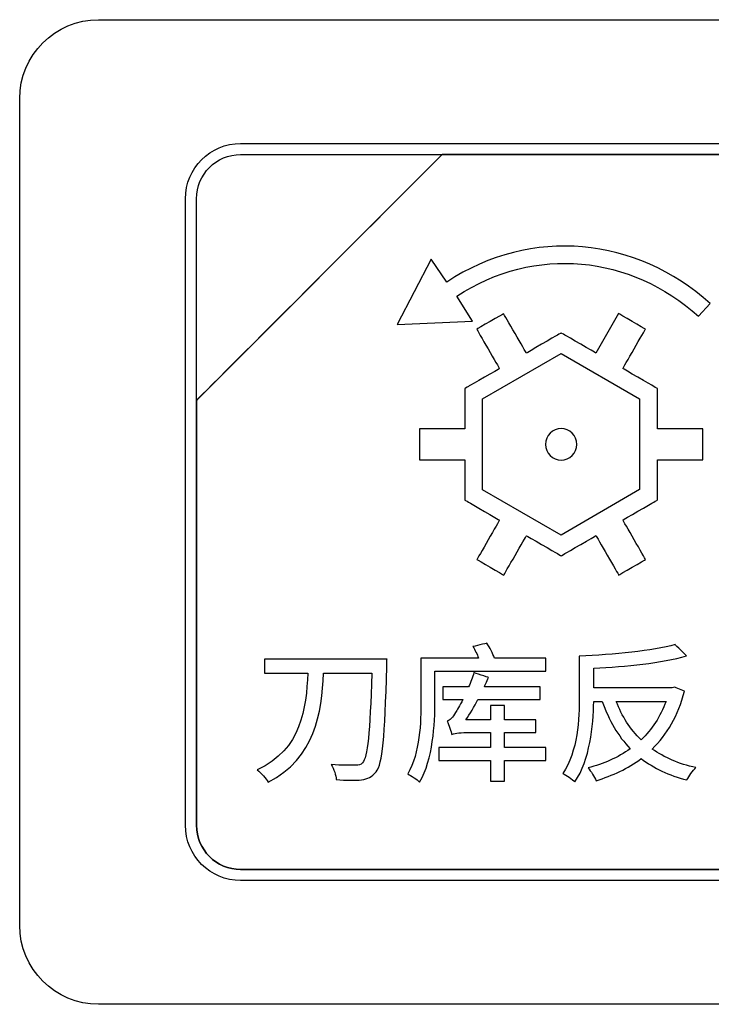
# Model space of a CAD drawing. Header units: millimetres. Extents: x 7205 to 9529, y -660 to 140.
# Tile 65 of 193: x 7617 to 7631, y -453 to -434. Entities that reach past the tile are written whole.
import ezdxf

# ---------------------------------------------------------------- set-up
doc = ezdxf.new("R2010")
doc.units = ezdxf.units.MM
doc.header["$LTSCALE"] = 3

msp = doc.modelspace()

# ---------------------------------------------------------------- linework, layer by layer
at = {"linetype": 'Continuous', "lineweight": 30}
for points, knots in [([(7617.471, -451.007), (7617.471, -451.007), (7617.471, -451.007), (7617.471, -435.307), (7617.471, -435.307), (7617.471, -435.307), (7617.471, -434.482), (7618.146, -433.807), (7618.971, -433.807)], [0.6666667, 0.6666667, 0.6666667, 0.6666667, 0.6666667, 0.7777778, 0.7777778, 0.7777778, 0.7777778, 1, 1, 1, 1]), ([(7617.471, -451.007), (7617.471, -451.007), (7617.471, -451.007), (7617.471, -435.307), (7617.471, -435.307), (7617.471, -435.307), (7617.471, -434.482), (7618.146, -433.807), (7618.971, -433.807)], [0.6666667, 0.6666667, 0.6666667, 0.6666667, 0.6666667, 0.7777778, 0.7777778, 0.7777778, 0.7777778, 1, 1, 1, 1]), ([(7620.621, -437.207), (7620.621, -437.207), (7620.621, -436.63), (7621.093, -436.157), (7621.671, -436.157)], [0.7777778, 0.7777778, 0.7777778, 0.7777778, 0.7777778, 1, 1, 1, 1]), ([(7625.502, -436.367), (7625.502, -436.367), (7625.502, -436.367), (7620.831, -441.037), (7620.831, -441.037)], [0.36363636, 0.36363636, 0.36363636, 0.36363636, 0.36363637, 0.45454545, 0.45454545, 0.45454545, 0.45454545]), ([(7620.831, -441.037), (7620.831, -441.037), (7620.831, -441.037), (7625.502, -436.367), (7625.502, -436.367)], [0.8181818, 0.8181818, 0.8181818, 0.8181818, 0.8181818, 1, 1, 1, 1]), ([(7625.502, -436.367), (7625.502, -436.367), (7625.502, -436.367), (7620.831, -441.037), (7620.831, -441.037)], [0.2, 0.2, 0.2, 0.2, 0.2, 0.4, 0.4, 0.4, 0.4]), ([(7620.831, -437.207), (7620.831, -437.207), (7620.831, -436.745), (7621.209, -436.367), (7621.671, -436.367)], [0.6, 0.6, 0.6, 0.6, 0.6, 1, 1, 1, 1]), ([(7625.514, -436.367), (7625.514, -436.367), (7625.514, -436.367), (7625.502, -436.367), (7625.502, -436.367)], [0.27272727, 0.27272727, 0.27272727, 0.27272727, 0.27272728, 0.36363636, 0.36363636, 0.36363636, 0.36363636]), ([(7633.571, -436.367), (7633.571, -436.367), (7633.571, -436.367), (7625.514, -436.367), (7625.514, -436.367)], [0.18181818, 0.18181818, 0.18181818, 0.18181818, 0.18181819, 0.27272727, 0.27272727, 0.27272727, 0.27272727]), ([(7625.514, -436.367), (7625.514, -436.367), (7625.514, -436.367), (7633.571, -436.367), (7633.571, -436.367)], [0.09090909, 0.09090909, 0.09090909, 0.09090909, 0.0909091, 0.18181818, 0.18181818, 0.18181818, 0.18181818]), ([(7620.621, -449.107), (7620.621, -449.107), (7620.621, -449.107), (7620.621, -437.207), (7620.621, -437.207)], [0.6666667, 0.6666667, 0.6666667, 0.6666667, 0.6666667, 0.7777778, 0.7777778, 0.7777778, 0.7777778]), ([(7620.831, -441.037), (7620.831, -441.037), (7620.831, -441.037), (7620.831, -437.207), (7620.831, -437.207)], [0.4, 0.4, 0.4, 0.4, 0.4, 0.6, 0.6, 0.6, 0.6]), ([(7630.594, -439.196), (7630.594, -439.196), (7629.195, -437.936), (7627.201, -437.725), (7625.59, -438.79)], [0.375, 0.375, 0.375, 0.375, 0.375, 0.5, 0.5, 0.5, 0.5]), ([(7625.777, -439.06), (7625.777, -439.06), (7627.262, -438.083), (7629.088, -438.281), (7630.374, -439.44)], [0.125, 0.125, 0.125, 0.125, 0.125, 0.25, 0.25, 0.25, 0.25]), ([(7625.291, -438.358), (7625.291, -438.358), (7625.291, -438.358), (7624.648, -439.596), (7624.648, -439.596)], [0.625, 0.625, 0.625, 0.625, 0.625, 0.75, 0.75, 0.75, 0.75]), ([(7625.59, -438.79), (7625.59, -438.79), (7625.59, -438.79), (7625.291, -438.358), (7625.291, -438.358)], [0.5, 0.5, 0.5, 0.5, 0.5, 0.625, 0.625, 0.625, 0.625]), ([(7630.374, -439.44), (7630.374, -439.44), (7630.374, -439.44), (7630.594, -439.196), (7630.594, -439.196)], [0.25, 0.25, 0.25, 0.25, 0.25, 0.375, 0.375, 0.375, 0.375]), ([(7626.67, -439.391), (7626.67, -439.391), (7626.67, -439.391), (7626.159, -439.686), (7626.159, -439.686)], [0.13953488, 0.13953488, 0.13953488, 0.13953488, 0.13953489, 0.1627907, 0.1627907, 0.1627907, 0.1627907]), ([(7627.102, -440.139), (7627.102, -440.139), (7627.102, -440.139), (7626.67, -439.391), (7626.67, -439.391)], [0.11627907, 0.11627907, 0.11627907, 0.11627907, 0.11627908, 0.13953488, 0.13953488, 0.13953488, 0.13953488]), ([(7629.366, -439.685), (7629.366, -439.685), (7629.366, -439.685), (7628.854, -439.39), (7628.854, -439.39)], [0.95348837, 0.95348837, 0.95348837, 0.95348837, 0.95348838, 1, 1, 1, 1]), ([(7624.648, -439.596), (7624.648, -439.596), (7624.648, -439.596), (7626.08, -439.533), (7626.08, -439.533)], [0.75, 0.75, 0.75, 0.75, 0.75, 1, 1, 1, 1]), ([(7626.159, -439.686), (7626.159, -439.686), (7626.159, -439.686), (7626.59, -440.434), (7626.59, -440.434)], [0.1627907, 0.1627907, 0.1627907, 0.1627907, 0.16279071, 0.18604651, 0.18604651, 0.18604651, 0.18604651]), ([(7627.678, -439.806), (7627.678, -439.806), (7627.678, -439.806), (7627.102, -440.139), (7627.102, -440.139)], [0.09302326, 0.09302326, 0.09302326, 0.09302326, 0.09302327, 0.11627907, 0.11627907, 0.11627907, 0.11627907]), ([(7627.763, -439.757), (7627.763, -439.757), (7627.763, -439.757), (7627.678, -439.806), (7627.678, -439.806)], [0.06976744, 0.06976744, 0.06976744, 0.06976744, 0.06976745, 0.09302326, 0.09302326, 0.09302326, 0.09302326]), ([(7627.848, -439.806), (7627.848, -439.806), (7627.848, -439.806), (7627.763, -439.757), (7627.763, -439.757)], [0.04651163, 0.04651163, 0.04651163, 0.04651163, 0.04651164, 0.06976744, 0.06976744, 0.06976744, 0.06976744]), ([(7628.423, -440.138), (7628.423, -440.138), (7628.423, -440.138), (7627.848, -439.806), (7627.848, -439.806)], [0.02325581, 0.02325581, 0.02325581, 0.02325581, 0.02325582, 0.04651163, 0.04651163, 0.04651163, 0.04651163]), ([(7628.934, -440.433), (7628.934, -440.433), (7628.934, -440.433), (7629.366, -439.685), (7629.366, -439.685)], [0.93023256, 0.93023256, 0.93023256, 0.93023256, 0.93023257, 0.95348837, 0.95348837, 0.95348837, 0.95348837]), ([(7626.271, -441.01), (7626.271, -441.01), (7626.271, -441.01), (7627.763, -440.149), (7627.763, -440.149)], [0.7142857, 0.7142857, 0.7142857, 0.7142857, 0.7142857, 1, 1, 1, 1]), ([(7626.59, -440.434), (7626.59, -440.434), (7626.59, -440.434), (7626.017, -440.764), (7626.017, -440.764)], [0.18604651, 0.18604651, 0.18604651, 0.18604651, 0.18604652, 0.20930233, 0.20930233, 0.20930233, 0.20930233]), ([(7629.509, -440.765), (7629.509, -440.765), (7629.509, -440.765), (7628.934, -440.433), (7628.934, -440.433)], [0.90697674, 0.90697674, 0.90697674, 0.90697674, 0.90697675, 0.93023256, 0.93023256, 0.93023256, 0.93023256]), ([(7626.017, -440.764), (7626.017, -440.764), (7626.017, -440.764), (7625.931, -440.814), (7625.931, -440.814)], [0.20930233, 0.20930233, 0.20930233, 0.20930233, 0.20930234, 0.23255814, 0.23255814, 0.23255814, 0.23255814]), ([(7625.931, -440.814), (7625.931, -440.814), (7625.931, -440.814), (7625.931, -440.912), (7625.931, -440.912)], [0.23255814, 0.23255814, 0.23255814, 0.23255814, 0.23255815, 0.25581395, 0.25581395, 0.25581395, 0.25581395]), ([(7625.931, -440.912), (7625.931, -440.912), (7625.931, -440.912), (7625.931, -441.578), (7625.931, -441.578)], [0.25581395, 0.25581395, 0.25581395, 0.25581395, 0.25581396, 0.27906977, 0.27906977, 0.27906977, 0.27906977]), ([(7629.595, -440.814), (7629.595, -440.814), (7629.595, -440.814), (7629.509, -440.765), (7629.509, -440.765)], [0.88372093, 0.88372093, 0.88372093, 0.88372093, 0.88372094, 0.90697674, 0.90697674, 0.90697674, 0.90697674]), ([(7629.595, -440.912), (7629.595, -440.912), (7629.595, -440.912), (7629.595, -440.814), (7629.595, -440.814)], [0.86046512, 0.86046512, 0.86046512, 0.86046512, 0.86046513, 0.88372093, 0.88372093, 0.88372093, 0.88372093]), ([(7629.595, -441.576), (7629.595, -441.576), (7629.595, -441.576), (7629.595, -440.912), (7629.595, -440.912)], [0.8372093, 0.8372093, 0.8372093, 0.8372093, 0.83720931, 0.86046512, 0.86046512, 0.86046512, 0.86046512]), ([(7620.831, -441.037), (7620.831, -441.037), (7620.831, -441.037), (7620.831, -441.127), (7620.831, -441.127)], [0.45454545, 0.45454545, 0.45454545, 0.45454545, 0.45454546, 0.54545455, 0.54545455, 0.54545455, 0.54545455]), ([(7620.831, -441.127), (7620.831, -441.127), (7620.831, -441.127), (7620.831, -441.037), (7620.831, -441.037)], [0.72727273, 0.72727273, 0.72727273, 0.72727273, 0.72727274, 0.81818182, 0.81818182, 0.81818182, 0.81818182]), ([(7620.831, -441.127), (7620.831, -441.127), (7620.831, -441.127), (7620.831, -449.107), (7620.831, -449.107)], [0.54545455, 0.54545455, 0.54545455, 0.54545455, 0.54545456, 0.63636364, 0.63636364, 0.63636364, 0.63636364]), ([(7620.831, -449.107), (7620.831, -449.107), (7620.831, -449.107), (7620.831, -441.127), (7620.831, -441.127)], [0.63636364, 0.63636364, 0.63636364, 0.63636364, 0.63636365, 0.72727273, 0.72727273, 0.72727273, 0.72727273]), ([(7626.271, -442.733), (7626.271, -442.733), (7626.271, -442.733), (7626.271, -441.01), (7626.271, -441.01)], [0.5714286, 0.5714286, 0.5714286, 0.5714286, 0.5714286, 0.7142857, 0.7142857, 0.7142857, 0.7142857]), ([(7629.255, -441.01), (7629.255, -441.01), (7629.255, -441.01), (7629.255, -442.732), (7629.255, -442.732)], [0.1428571, 0.1428571, 0.1428571, 0.1428571, 0.1428572, 0.2857143, 0.2857143, 0.2857143, 0.2857143]), ([(7625.931, -441.578), (7625.931, -441.578), (7625.931, -441.578), (7625.068, -441.578), (7625.068, -441.578)], [0.27906977, 0.27906977, 0.27906977, 0.27906977, 0.27906978, 0.30232558, 0.30232558, 0.30232558, 0.30232558]), ([(7625.068, -441.578), (7625.068, -441.578), (7625.068, -441.578), (7625.068, -442.169), (7625.068, -442.169)], [0.30232558, 0.30232558, 0.30232558, 0.30232558, 0.30232559, 0.3255814, 0.3255814, 0.3255814, 0.3255814]), ([(7627.763, -442.17), (7627.763, -442.17), (7627.928, -442.17), (7628.061, -442.037), (7628.061, -441.872), (7628.061, -441.872), (7628.061, -441.708), (7627.928, -441.574), (7627.763, -441.574)], [0.4, 0.4, 0.4, 0.4, 0.4, 0.6, 0.6, 0.6, 0.6, 1, 1, 1, 1]), ([(7630.458, -441.576), (7630.458, -441.576), (7630.458, -441.576), (7629.595, -441.576), (7629.595, -441.576)], [0.81395349, 0.81395349, 0.81395349, 0.81395349, 0.8139535, 0.8372093, 0.8372093, 0.8372093, 0.8372093]), ([(7630.458, -442.167), (7630.458, -442.167), (7630.458, -442.167), (7630.458, -441.576), (7630.458, -441.576)], [0.79069767, 0.79069767, 0.79069767, 0.79069767, 0.79069768, 0.81395349, 0.81395349, 0.81395349, 0.81395349]), ([(7627.465, -441.872), (7627.465, -441.872), (7627.465, -442.037), (7627.599, -442.17), (7627.763, -442.17)], [0.2, 0.2, 0.2, 0.2, 0.2, 0.4, 0.4, 0.4, 0.4]), ([(7625.068, -442.169), (7625.068, -442.169), (7625.068, -442.169), (7625.931, -442.169), (7625.931, -442.169)], [0.3255814, 0.3255814, 0.3255814, 0.3255814, 0.32558141, 0.34883721, 0.34883721, 0.34883721, 0.34883721]), ([(7625.931, -442.169), (7625.931, -442.169), (7625.931, -442.169), (7625.931, -442.831), (7625.931, -442.831)], [0.34883721, 0.34883721, 0.34883721, 0.34883721, 0.34883722, 0.37209302, 0.37209302, 0.37209302, 0.37209302]), ([(7629.595, -442.831), (7629.595, -442.831), (7629.595, -442.831), (7629.595, -442.167), (7629.595, -442.167)], [0.74418605, 0.74418605, 0.74418605, 0.74418605, 0.74418606, 0.76744186, 0.76744186, 0.76744186, 0.76744186]), ([(7629.595, -442.167), (7629.595, -442.167), (7629.595, -442.167), (7630.458, -442.167), (7630.458, -442.167)], [0.76744186, 0.76744186, 0.76744186, 0.76744186, 0.76744187, 0.79069767, 0.79069767, 0.79069767, 0.79069767]), ([(7627.763, -443.595), (7627.763, -443.595), (7627.763, -443.595), (7626.271, -442.733), (7626.271, -442.733)], [0.4285714, 0.4285714, 0.4285714, 0.4285714, 0.4285714, 0.5714286, 0.5714286, 0.5714286, 0.5714286]), ([(7629.255, -442.732), (7629.255, -442.732), (7629.255, -442.732), (7627.763, -443.595), (7627.763, -443.595)], [0.2857143, 0.2857143, 0.2857143, 0.2857143, 0.2857143, 0.4285714, 0.4285714, 0.4285714, 0.4285714]), ([(7625.931, -442.831), (7625.931, -442.831), (7625.931, -442.831), (7625.931, -442.93), (7625.931, -442.93)], [0.37209302, 0.37209302, 0.37209302, 0.37209302, 0.37209303, 0.39534884, 0.39534884, 0.39534884, 0.39534884]), ([(7625.931, -442.93), (7625.931, -442.93), (7625.931, -442.93), (7626.016, -442.978), (7626.016, -442.978)], [0.39534884, 0.39534884, 0.39534884, 0.39534884, 0.39534885, 0.41860465, 0.41860465, 0.41860465, 0.41860465]), ([(7626.016, -442.978), (7626.016, -442.978), (7626.016, -442.978), (7626.592, -443.312), (7626.592, -443.312)], [0.41860465, 0.41860465, 0.41860465, 0.41860465, 0.41860466, 0.44186047, 0.44186047, 0.44186047, 0.44186047]), ([(7628.935, -443.31), (7628.935, -443.31), (7628.935, -443.31), (7629.511, -442.978), (7629.511, -442.978)], [0.6744186, 0.6744186, 0.6744186, 0.6744186, 0.67441861, 0.69767442, 0.69767442, 0.69767442, 0.69767442]), ([(7629.511, -442.978), (7629.511, -442.978), (7629.511, -442.978), (7629.595, -442.929), (7629.595, -442.929)], [0.69767442, 0.69767442, 0.69767442, 0.69767442, 0.69767443, 0.72093023, 0.72093023, 0.72093023, 0.72093023]), ([(7629.595, -442.929), (7629.595, -442.929), (7629.595, -442.929), (7629.595, -442.831), (7629.595, -442.831)], [0.72093023, 0.72093023, 0.72093023, 0.72093023, 0.72093024, 0.74418605, 0.74418605, 0.74418605, 0.74418605]), ([(7626.592, -443.312), (7626.592, -443.312), (7626.592, -443.312), (7626.161, -444.059), (7626.161, -444.059)], [0.44186047, 0.44186047, 0.44186047, 0.44186047, 0.44186048, 0.46511628, 0.46511628, 0.46511628, 0.46511628]), ([(7629.367, -444.058), (7629.367, -444.058), (7629.367, -444.058), (7628.935, -443.31), (7628.935, -443.31)], [0.65116279, 0.65116279, 0.65116279, 0.65116279, 0.6511628, 0.6744186, 0.6744186, 0.6744186, 0.6744186]), ([(7626.672, -444.355), (7626.672, -444.355), (7626.672, -444.355), (7627.104, -443.607), (7627.104, -443.607)], [0.48837209, 0.48837209, 0.48837209, 0.48837209, 0.4883721, 0.51162791, 0.51162791, 0.51162791, 0.51162791]), ([(7627.104, -443.607), (7627.104, -443.607), (7627.104, -443.607), (7627.678, -443.939), (7627.678, -443.939)], [0.51162791, 0.51162791, 0.51162791, 0.51162791, 0.51162792, 0.53488372, 0.53488372, 0.53488372, 0.53488372]), ([(7627.848, -443.939), (7627.848, -443.939), (7627.848, -443.939), (7628.424, -443.606), (7628.424, -443.606)], [0.58139535, 0.58139535, 0.58139535, 0.58139535, 0.58139536, 0.60465116, 0.60465116, 0.60465116, 0.60465116]), ([(7628.424, -443.606), (7628.424, -443.606), (7628.424, -443.606), (7628.856, -444.354), (7628.856, -444.354)], [0.60465116, 0.60465116, 0.60465116, 0.60465116, 0.60465117, 0.62790698, 0.62790698, 0.62790698, 0.62790698]), ([(7626.161, -444.059), (7626.161, -444.059), (7626.161, -444.059), (7626.672, -444.355), (7626.672, -444.355)], [0.46511628, 0.46511628, 0.46511628, 0.46511628, 0.46511629, 0.48837209, 0.48837209, 0.48837209, 0.48837209]), ([(7627.678, -443.939), (7627.678, -443.939), (7627.678, -443.939), (7627.763, -443.988), (7627.763, -443.988)], [0.53488372, 0.53488372, 0.53488372, 0.53488372, 0.53488373, 0.55813953, 0.55813953, 0.55813953, 0.55813953]), ([(7627.763, -443.988), (7627.763, -443.988), (7627.763, -443.988), (7627.848, -443.939), (7627.848, -443.939)], [0.55813953, 0.55813953, 0.55813953, 0.55813953, 0.55813954, 0.58139535, 0.58139535, 0.58139535, 0.58139535]), ([(7628.856, -444.354), (7628.856, -444.354), (7628.856, -444.354), (7629.367, -444.058), (7629.367, -444.058)], [0.62790698, 0.62790698, 0.62790698, 0.62790698, 0.62790699, 0.65116279, 0.65116279, 0.65116279, 0.65116279]), ([(7626.351, -445.65), (7626.351, -445.65), (7626.351, -445.65), (7626.086, -445.712), (7626.086, -445.712)], [0.8461538, 0.8461538, 0.8461538, 0.8461538, 0.8461539, 1, 1, 1, 1]), ([(7626.495, -445.932), (7626.495, -445.932), (7626.461, -445.842), (7626.408, -445.732), (7626.351, -445.65)], [0.76923077, 0.76923077, 0.76923077, 0.76923077, 0.76923078, 0.84615385, 0.84615385, 0.84615385, 0.84615385]), ([(7630.146, -445.89), (7630.146, -445.89), (7630.146, -445.89), (7629.929, -445.675), (7629.929, -445.675)], [0.9047619, 0.9047619, 0.9047619, 0.9047619, 0.90476191, 1, 1, 1, 1]), ([(7624.453, -445.949), (7624.453, -445.949), (7624.453, -445.949), (7622.125, -445.949), (7622.125, -445.949)], [0.875, 0.875, 0.875, 0.875, 0.875, 1, 1, 1, 1]), ([(7624.451, -446.093), (7624.451, -446.093), (7624.451, -446.053), (7624.453, -445.949), (7624.453, -445.949)], [0.8125, 0.8125, 0.8125, 0.8125, 0.81250001, 0.875, 0.875, 0.875, 0.875]), ([(7626.193, -445.932), (7626.193, -445.932), (7626.193, -445.932), (7625.098, -445.932), (7625.098, -445.932)], [0.07692308, 0.07692308, 0.07692308, 0.07692308, 0.07692309, 0.15384615, 0.15384615, 0.15384615, 0.15384615]), ([(7625.098, -445.932), (7625.098, -445.932), (7625.098, -445.932), (7625.098, -446.736), (7625.098, -446.736)], [0.15384615, 0.15384615, 0.15384615, 0.15384615, 0.15384616, 0.23076923, 0.23076923, 0.23076923, 0.23076923]), ([(7627.469, -445.932), (7627.469, -445.932), (7627.469, -445.932), (7626.495, -445.932), (7626.495, -445.932)], [0.69230769, 0.69230769, 0.69230769, 0.69230769, 0.6923077, 0.76923077, 0.76923077, 0.76923077, 0.76923077]), ([(7627.469, -446.18), (7627.469, -446.18), (7627.469, -446.18), (7627.469, -445.932), (7627.469, -445.932)], [0.61538462, 0.61538462, 0.61538462, 0.61538462, 0.61538463, 0.69230769, 0.69230769, 0.69230769, 0.69230769]), ([(7628.108, -445.892), (7628.108, -445.892), (7628.108, -445.892), (7628.108, -446.652), (7628.108, -446.652)], [0.04761905, 0.04761905, 0.04761905, 0.04761905, 0.04761906, 0.0952381, 0.0952381, 0.0952381, 0.0952381]), ([(7628.382, -446.121), (7628.382, -446.121), (7628.997, -446.096), (7629.675, -446.025), (7630.146, -445.89)], [0.85714286, 0.85714286, 0.85714286, 0.85714286, 0.85714287, 0.9047619, 0.9047619, 0.9047619, 0.9047619]), ([(7624.245, -448.091), (7624.245, -448.091), (7624.372, -447.933), (7624.408, -447.453), (7624.451, -446.093)], [0.75, 0.75, 0.75, 0.75, 0.75000001, 0.8125, 0.8125, 0.8125, 0.8125]), ([(7625.364, -446.736), (7625.364, -446.736), (7625.364, -446.736), (7625.364, -446.18), (7625.364, -446.18)], [0.46153846, 0.46153846, 0.46153846, 0.46153846, 0.46153847, 0.53846154, 0.53846154, 0.53846154, 0.53846154]), ([(7625.364, -446.18), (7625.364, -446.18), (7625.364, -446.18), (7627.469, -446.18), (7627.469, -446.18)], [0.53846154, 0.53846154, 0.53846154, 0.53846154, 0.53846155, 0.61538462, 0.61538462, 0.61538462, 0.61538462]), ([(7628.382, -446.496), (7628.382, -446.496), (7628.382, -446.496), (7628.382, -446.121), (7628.382, -446.121)], [0.80952381, 0.80952381, 0.80952381, 0.80952381, 0.80952382, 0.85714286, 0.85714286, 0.85714286, 0.85714286]), ([(7622.946, -446.22), (7622.946, -446.22), (7622.918, -446.88), (7622.831, -447.662), (7621.987, -448.057)], [0.125, 0.125, 0.125, 0.125, 0.12500001, 0.1875, 0.1875, 0.1875, 0.1875]), ([(7622.125, -446.22), (7622.125, -446.22), (7622.125, -446.22), (7622.946, -446.22), (7622.946, -446.22)], [0.0625, 0.0625, 0.0625, 0.0625, 0.06250001, 0.125, 0.125, 0.125, 0.125]), ([(7622.193, -448.288), (7622.193, -448.288), (7623.09, -447.837), (7623.209, -446.968), (7623.248, -446.22)], [0.25, 0.25, 0.25, 0.25, 0.25000001, 0.3125, 0.3125, 0.3125, 0.3125]), ([(7623.248, -446.22), (7623.248, -446.22), (7623.248, -446.22), (7624.163, -446.22), (7624.163, -446.22)], [0.3125, 0.3125, 0.3125, 0.3125, 0.31250001, 0.375, 0.375, 0.375, 0.375]), ([(7624.163, -446.22), (7624.163, -446.22), (7624.129, -447.351), (7624.084, -447.82), (7623.988, -447.922)], [0.375, 0.375, 0.375, 0.375, 0.37500001, 0.4375, 0.4375, 0.4375, 0.4375]), ([(7626.106, -446.208), (7626.106, -446.208), (7626.078, -446.299), (7626.041, -446.392), (7626.004, -446.479)], [0.76470588, 0.76470588, 0.76470588, 0.76470588, 0.76470589, 0.79411765, 0.79411765, 0.79411765, 0.79411765]), ([(7626.382, -446.299), (7626.382, -446.299), (7626.382, -446.299), (7626.106, -446.208), (7626.106, -446.208)], [0.73529412, 0.73529412, 0.73529412, 0.73529412, 0.73529413, 0.76470588, 0.76470588, 0.76470588, 0.76470588]), ([(7626.303, -446.479), (7626.303, -446.479), (7626.303, -446.479), (7626.382, -446.299), (7626.382, -446.299)], [0.70588235, 0.70588235, 0.70588235, 0.70588235, 0.70588236, 0.73529412, 0.73529412, 0.73529412, 0.73529412]), ([(7626.004, -446.479), (7626.004, -446.479), (7626.004, -446.479), (7625.513, -446.479), (7625.513, -446.479)], [0.79411765, 0.79411765, 0.79411765, 0.79411765, 0.79411766, 0.82352941, 0.82352941, 0.82352941, 0.82352941]), ([(7625.513, -446.479), (7625.513, -446.479), (7625.513, -446.479), (7625.513, -446.719), (7625.513, -446.719)], [0.82352941, 0.82352941, 0.82352941, 0.82352941, 0.82352942, 0.85294118, 0.85294118, 0.85294118, 0.85294118]), ([(7627.362, -446.479), (7627.362, -446.479), (7627.362, -446.479), (7626.303, -446.479), (7626.303, -446.479)], [0.67647059, 0.67647059, 0.67647059, 0.67647059, 0.6764706, 0.70588235, 0.70588235, 0.70588235, 0.70588235]), ([(7627.362, -446.719), (7627.362, -446.719), (7627.362, -446.719), (7627.362, -446.479), (7627.362, -446.479)], [0.64705882, 0.64705882, 0.64705882, 0.64705882, 0.64705883, 0.67647059, 0.67647059, 0.67647059, 0.67647059]), ([(7629.872, -446.496), (7629.872, -446.496), (7629.872, -446.496), (7628.382, -446.496), (7628.382, -446.496)], [0.76190476, 0.76190476, 0.76190476, 0.76190476, 0.76190477, 0.80952381, 0.80952381, 0.80952381, 0.80952381]), ([(7629.923, -446.482), (7629.923, -446.482), (7629.923, -446.482), (7629.872, -446.496), (7629.872, -446.496)], [0.71428571, 0.71428571, 0.71428571, 0.71428571, 0.71428572, 0.76190476, 0.76190476, 0.76190476, 0.76190476]), ([(7630.106, -446.558), (7630.106, -446.558), (7630.106, -446.558), (7629.923, -446.482), (7629.923, -446.482)], [0.66666667, 0.66666667, 0.66666667, 0.66666667, 0.66666668, 0.71428571, 0.71428571, 0.71428571, 0.71428571]), ([(7625.098, -446.736), (7625.098, -446.736), (7625.098, -447.151), (7625.081, -447.73), (7624.847, -448.133)], [0.23076923, 0.23076923, 0.23076923, 0.23076923, 0.23076924, 0.30769231, 0.30769231, 0.30769231, 0.30769231]), ([(7625.073, -448.286), (7625.073, -448.286), (7625.327, -447.854), (7625.364, -447.188), (7625.364, -446.736)], [0.38461538, 0.38461538, 0.38461538, 0.38461538, 0.38461539, 0.46153846, 0.46153846, 0.46153846, 0.46153846]), ([(7625.513, -446.719), (7625.513, -446.719), (7625.513, -446.719), (7625.894, -446.719), (7625.894, -446.719)], [0.85294118, 0.85294118, 0.85294118, 0.85294118, 0.85294119, 0.88235294, 0.88235294, 0.88235294, 0.88235294]), ([(7625.894, -446.719), (7625.894, -446.719), (7625.835, -446.835), (7625.781, -446.925), (7625.756, -446.965)], [0.88235294, 0.88235294, 0.88235294, 0.88235294, 0.88235295, 0.91176471, 0.91176471, 0.91176471, 0.91176471]), ([(7625.951, -447.106), (7625.951, -447.106), (7626.03, -446.99), (7626.109, -446.858), (7626.182, -446.719)], [0.58823529, 0.58823529, 0.58823529, 0.58823529, 0.5882353, 0.61764706, 0.61764706, 0.61764706, 0.61764706]), ([(7626.182, -446.719), (7626.182, -446.719), (7626.182, -446.719), (7627.362, -446.719), (7627.362, -446.719)], [0.61764706, 0.61764706, 0.61764706, 0.61764706, 0.61764707, 0.64705882, 0.64705882, 0.64705882, 0.64705882]), ([(7628.108, -446.652), (7628.108, -446.652), (7628.108, -447.086), (7628.083, -447.699), (7627.792, -448.125)], [0.0952381, 0.0952381, 0.0952381, 0.0952381, 0.09523811, 0.14285714, 0.14285714, 0.14285714, 0.14285714]), ([(7629.494, -447.659), (7629.494, -447.659), (7629.773, -447.385), (7629.988, -447.027), (7630.106, -446.558)], [0.61904762, 0.61904762, 0.61904762, 0.61904762, 0.61904763, 0.66666667, 0.66666667, 0.66666667, 0.66666667]), ([(7626.687, -446.835), (7626.687, -446.835), (7626.687, -446.835), (7626.422, -446.835), (7626.422, -446.835)], [0.5, 0.5, 0.5, 0.5, 0.50000001, 0.52941176, 0.52941176, 0.52941176, 0.52941176]), ([(7626.422, -446.835), (7626.422, -446.835), (7626.422, -446.835), (7626.422, -447.106), (7626.422, -447.106)], [0.52941176, 0.52941176, 0.52941176, 0.52941176, 0.52941177, 0.55882353, 0.55882353, 0.55882353, 0.55882353]), ([(7626.687, -447.106), (7626.687, -447.106), (7626.687, -447.106), (7626.687, -446.835), (7626.687, -446.835)], [0.47058824, 0.47058824, 0.47058824, 0.47058824, 0.47058825, 0.5, 0.5, 0.5, 0.5]), ([(7628.024, -448.283), (7628.024, -448.283), (7628.311, -447.859), (7628.373, -447.222), (7628.382, -446.753)], [0.19047619, 0.19047619, 0.19047619, 0.19047619, 0.1904762, 0.23809524, 0.23809524, 0.23809524, 0.23809524]), ([(7628.382, -446.753), (7628.382, -446.753), (7628.382, -446.753), (7628.543, -446.753), (7628.543, -446.753)], [0.23809524, 0.23809524, 0.23809524, 0.23809524, 0.23809525, 0.28571429, 0.28571429, 0.28571429, 0.28571429]), ([(7628.543, -446.753), (7628.543, -446.753), (7628.67, -447.114), (7628.845, -447.414), (7629.076, -447.653)], [0.28571429, 0.28571429, 0.28571429, 0.28571429, 0.2857143, 0.33333333, 0.33333333, 0.33333333, 0.33333333]), ([(7629.282, -447.484), (7629.282, -447.484), (7629.073, -447.284), (7628.918, -447.038), (7628.811, -446.753)], [0.25, 0.25, 0.25, 0.25, 0.25, 0.5, 0.5, 0.5, 0.5]), ([(7628.811, -446.753), (7628.811, -446.753), (7628.811, -446.753), (7629.756, -446.753), (7629.756, -446.753)], [0.5, 0.5, 0.5, 0.5, 0.5, 1, 1, 1, 1]), ([(7625.756, -446.965), (7625.756, -446.965), (7625.699, -447.058), (7625.651, -447.114), (7625.598, -447.129)], [0.91176471, 0.91176471, 0.91176471, 0.91176471, 0.91176472, 0.94117647, 0.94117647, 0.94117647, 0.94117647]), ([(7626.422, -447.106), (7626.422, -447.106), (7626.422, -447.106), (7625.951, -447.106), (7625.951, -447.106)], [0.55882353, 0.55882353, 0.55882353, 0.55882353, 0.55882354, 0.58823529, 0.58823529, 0.58823529, 0.58823529]), ([(7627.28, -447.106), (7627.28, -447.106), (7627.28, -447.106), (7626.687, -447.106), (7626.687, -447.106)], [0.44117647, 0.44117647, 0.44117647, 0.44117647, 0.44117648, 0.47058824, 0.47058824, 0.47058824, 0.47058824]), ([(7627.28, -447.346), (7627.28, -447.346), (7627.28, -447.346), (7627.28, -447.106), (7627.28, -447.106)], [0.41176471, 0.41176471, 0.41176471, 0.41176471, 0.41176472, 0.44117647, 0.44117647, 0.44117647, 0.44117647]), ([(7625.598, -447.129), (7625.598, -447.129), (7625.629, -447.199), (7625.674, -447.332), (7625.685, -447.385)], [0.94117647, 0.94117647, 0.94117647, 0.94117647, 0.94117648, 1, 1, 1, 1]), ([(7625.962, -447.346), (7625.962, -447.346), (7625.962, -447.346), (7626.422, -447.346), (7626.422, -447.346)], [0.02941176, 0.02941176, 0.02941176, 0.02941176, 0.02941177, 0.05882353, 0.05882353, 0.05882353, 0.05882353]), ([(7626.422, -447.346), (7626.422, -447.346), (7626.422, -447.346), (7626.422, -447.628), (7626.422, -447.628)], [0.05882353, 0.05882353, 0.05882353, 0.05882353, 0.05882354, 0.08823529, 0.08823529, 0.08823529, 0.08823529]), ([(7626.687, -447.628), (7626.687, -447.628), (7626.687, -447.628), (7626.687, -447.346), (7626.687, -447.346)], [0.35294118, 0.35294118, 0.35294118, 0.35294118, 0.35294119, 0.38235294, 0.38235294, 0.38235294, 0.38235294]), ([(7626.687, -447.346), (7626.687, -447.346), (7626.687, -447.346), (7627.28, -447.346), (7627.28, -447.346)], [0.38235294, 0.38235294, 0.38235294, 0.38235294, 0.38235295, 0.41176471, 0.41176471, 0.41176471, 0.41176471]), ([(7626.422, -447.628), (7626.422, -447.628), (7626.422, -447.628), (7625.44, -447.628), (7625.44, -447.628)], [0.08823529, 0.08823529, 0.08823529, 0.08823529, 0.0882353, 0.11764706, 0.11764706, 0.11764706, 0.11764706]), ([(7625.44, -447.628), (7625.44, -447.628), (7625.44, -447.628), (7625.44, -447.874), (7625.44, -447.874)], [0.11764706, 0.11764706, 0.11764706, 0.11764706, 0.11764707, 0.14705882, 0.14705882, 0.14705882, 0.14705882]), ([(7627.469, -447.628), (7627.469, -447.628), (7627.469, -447.628), (7626.687, -447.628), (7626.687, -447.628)], [0.32352941, 0.32352941, 0.32352941, 0.32352941, 0.32352942, 0.35294118, 0.35294118, 0.35294118, 0.35294118]), ([(7627.469, -447.874), (7627.469, -447.874), (7627.469, -447.874), (7627.469, -447.628), (7627.469, -447.628)], [0.29411765, 0.29411765, 0.29411765, 0.29411765, 0.29411766, 0.32352941, 0.32352941, 0.32352941, 0.32352941]), ([(7629.076, -447.653), (7629.076, -447.653), (7628.842, -447.823), (7628.568, -447.944), (7628.275, -448.017)], [0.33333333, 0.33333333, 0.33333333, 0.33333333, 0.33333334, 0.38095238, 0.38095238, 0.38095238, 0.38095238]), ([(7630.324, -448.012), (7630.324, -448.012), (7629.999, -447.941), (7629.723, -447.82), (7629.494, -447.659)], [0.57142857, 0.57142857, 0.57142857, 0.57142857, 0.57142858, 0.61904762, 0.61904762, 0.61904762, 0.61904762]), ([(7628.427, -448.26), (7628.427, -448.26), (7628.743, -448.164), (7629.034, -448.029), (7629.285, -447.84)], [0.42857143, 0.42857143, 0.42857143, 0.42857143, 0.42857144, 0.47619048, 0.47619048, 0.47619048, 0.47619048]), ([(7629.285, -447.84), (7629.285, -447.84), (7629.522, -448.023), (7629.81, -448.159), (7630.154, -448.246)], [0.47619048, 0.47619048, 0.47619048, 0.47619048, 0.47619049, 0.52380952, 0.52380952, 0.52380952, 0.52380952]), ([(7623.858, -447.967), (7623.858, -447.967), (7623.779, -447.967), (7623.596, -447.97), (7623.392, -447.953)], [0.5, 0.5, 0.5, 0.5, 0.50000001, 0.5625, 0.5625, 0.5625, 0.5625]), ([(7623.392, -447.953), (7623.392, -447.953), (7623.446, -448.032), (7623.483, -448.161), (7623.488, -448.24)], [0.5625, 0.5625, 0.5625, 0.5625, 0.56250001, 0.625, 0.625, 0.625, 0.625]), ([(7623.988, -447.922), (7623.988, -447.922), (7623.954, -447.958), (7623.917, -447.97), (7623.858, -447.967)], [0.4375, 0.4375, 0.4375, 0.4375, 0.43750001, 0.5, 0.5, 0.5, 0.5]), ([(7625.44, -447.874), (7625.44, -447.874), (7625.44, -447.874), (7626.422, -447.874), (7626.422, -447.874)], [0.14705882, 0.14705882, 0.14705882, 0.14705882, 0.14705883, 0.17647059, 0.17647059, 0.17647059, 0.17647059]), ([(7626.422, -447.874), (7626.422, -447.874), (7626.422, -447.874), (7626.422, -448.271), (7626.422, -448.271)], [0.17647059, 0.17647059, 0.17647059, 0.17647059, 0.1764706, 0.20588235, 0.20588235, 0.20588235, 0.20588235]), ([(7626.687, -448.271), (7626.687, -448.271), (7626.687, -448.271), (7626.687, -447.874), (7626.687, -447.874)], [0.23529412, 0.23529412, 0.23529412, 0.23529412, 0.23529413, 0.26470588, 0.26470588, 0.26470588, 0.26470588]), ([(7626.687, -447.874), (7626.687, -447.874), (7626.687, -447.874), (7627.469, -447.874), (7627.469, -447.874)], [0.26470588, 0.26470588, 0.26470588, 0.26470588, 0.26470589, 0.29411765, 0.29411765, 0.29411765, 0.29411765]), ([(7628.275, -448.017), (7628.275, -448.017), (7628.328, -448.077), (7628.396, -448.187), (7628.427, -448.26)], [0.38095238, 0.38095238, 0.38095238, 0.38095238, 0.38095239, 0.42857143, 0.42857143, 0.42857143, 0.42857143]), ([(7630.154, -448.246), (7630.154, -448.246), (7630.191, -448.176), (7630.264, -448.065), (7630.324, -448.012)], [0.52380952, 0.52380952, 0.52380952, 0.52380952, 0.52380953, 0.57142857, 0.57142857, 0.57142857, 0.57142857]), ([(7621.987, -448.057), (7621.987, -448.057), (7622.063, -448.116), (7622.151, -448.215), (7622.193, -448.288)], [0.1875, 0.1875, 0.1875, 0.1875, 0.18750001, 0.25, 0.25, 0.25, 0.25]), ([(7623.971, -448.243), (7623.971, -448.243), (7624.089, -448.226), (7624.166, -448.195), (7624.245, -448.091)], [0.6875, 0.6875, 0.6875, 0.6875, 0.68750001, 0.75, 0.75, 0.75, 0.75]), ([(7624.847, -448.133), (7624.847, -448.133), (7624.909, -448.161), (7625.028, -448.24), (7625.073, -448.286)], [0.30769231, 0.30769231, 0.30769231, 0.30769231, 0.30769232, 0.38461538, 0.38461538, 0.38461538, 0.38461538]), ([(7627.792, -448.125), (7627.792, -448.125), (7627.857, -448.153), (7627.976, -448.232), (7628.024, -448.283)], [0.14285714, 0.14285714, 0.14285714, 0.14285714, 0.14285715, 0.19047619, 0.19047619, 0.19047619, 0.19047619]), ([(7623.488, -448.24), (7623.488, -448.24), (7623.669, -448.252), (7623.861, -448.257), (7623.971, -448.243)], [0.625, 0.625, 0.625, 0.625, 0.62500001, 0.6875, 0.6875, 0.6875, 0.6875]), ([(7626.422, -448.271), (7626.422, -448.271), (7626.422, -448.271), (7626.687, -448.271), (7626.687, -448.271)], [0.20588235, 0.20588235, 0.20588235, 0.20588235, 0.20588236, 0.23529412, 0.23529412, 0.23529412, 0.23529412]), ([(7621.671, -450.157), (7621.671, -450.157), (7621.093, -450.157), (7620.621, -449.685), (7620.621, -449.107)], [0.5555556, 0.5555556, 0.5555556, 0.5555556, 0.5555556, 0.6666667, 0.6666667, 0.6666667, 0.6666667]), ([(7620.831, -449.107), (7620.831, -449.107), (7620.831, -449.569), (7621.209, -449.947), (7621.671, -449.947)], [0.63636364, 0.63636364, 0.63636364, 0.63636364, 0.63636365, 0.72727273, 0.72727273, 0.72727273, 0.72727273]), ([(7621.671, -449.947), (7621.671, -449.947), (7621.209, -449.947), (7620.831, -449.569), (7620.831, -449.107)], [0.54545455, 0.54545455, 0.54545455, 0.54545455, 0.54545456, 0.63636364, 0.63636364, 0.63636364, 0.63636364]), ([(7621.671, -449.947), (7621.671, -449.947), (7621.671, -449.947), (7633.571, -449.947), (7633.571, -449.947)], [0.72727273, 0.72727273, 0.72727273, 0.72727273, 0.72727274, 0.81818182, 0.81818182, 0.81818182, 0.81818182]), ([(7633.571, -449.947), (7633.571, -449.947), (7633.571, -449.947), (7621.671, -449.947), (7621.671, -449.947)], [0.45454545, 0.45454545, 0.45454545, 0.45454545, 0.45454546, 0.54545455, 0.54545455, 0.54545455, 0.54545455]), ([(7633.571, -450.157), (7633.571, -450.157), (7633.571, -450.157), (7621.671, -450.157), (7621.671, -450.157)], [0.4444444, 0.4444444, 0.4444444, 0.4444444, 0.4444445, 0.5555556, 0.5555556, 0.5555556, 0.5555556]), ([(7618.971, -452.507), (7618.971, -452.507), (7618.146, -452.507), (7617.471, -451.832), (7617.471, -451.007)], [0.5555556, 0.5555556, 0.5555556, 0.5555556, 0.5555556, 0.6666667, 0.6666667, 0.6666667, 0.6666667]), ([(7618.971, -452.507), (7618.971, -452.507), (7618.146, -452.507), (7617.471, -451.832), (7617.471, -451.007)], [0.5555556, 0.5555556, 0.5555556, 0.5555556, 0.5555556, 0.6666667, 0.6666667, 0.6666667, 0.6666667]), ([(7636.271, -452.507), (7636.271, -452.507), (7636.271, -452.507), (7618.971, -452.507), (7618.971, -452.507)], [0.4444444, 0.4444444, 0.4444444, 0.4444444, 0.4444445, 0.5555556, 0.5555556, 0.5555556, 0.5555556]), ([(7636.271, -452.507), (7636.271, -452.507), (7636.271, -452.507), (7618.971, -452.507), (7618.971, -452.507)], [0.4444444, 0.4444444, 0.4444444, 0.4444444, 0.4444445, 0.5555556, 0.5555556, 0.5555556, 0.5555556])]:
    msp.add_open_spline(points, degree=3, knots=knots, dxfattribs=at)
for points in [[(7618.971, -433.807), (7618.971, -433.807), (7636.271, -433.807), (7636.271, -433.807)], [(7618.971, -433.807), (7618.971, -433.807), (7636.271, -433.807), (7636.271, -433.807)], [(7621.671, -436.157), (7621.671, -436.157), (7633.571, -436.157), (7633.571, -436.157)], [(7621.671, -436.367), (7621.671, -436.367), (7625.502, -436.367), (7625.502, -436.367)], [(7625.502, -436.367), (7625.502, -436.367), (7625.514, -436.367), (7625.514, -436.367)], [(7626.08, -439.533), (7626.08, -439.533), (7625.777, -439.06), (7625.777, -439.06)], [(7628.854, -439.39), (7628.854, -439.39), (7628.423, -440.138), (7628.423, -440.138)], [(7627.763, -440.149), (7627.763, -440.149), (7629.255, -441.01), (7629.255, -441.01)], [(7627.763, -441.574), (7627.599, -441.574), (7627.465, -441.708), (7627.465, -441.872)], [(7626.086, -445.712), (7626.126, -445.777), (7626.165, -445.859), (7626.193, -445.932)], [(7629.929, -445.675), (7629.508, -445.796), (7628.757, -445.867), (7628.108, -445.892)], [(7622.125, -445.949), (7622.125, -445.949), (7622.125, -446.22), (7622.125, -446.22)], [(7629.756, -446.753), (7629.652, -447.044), (7629.488, -447.287), (7629.282, -447.484)], [(7625.685, -447.385), (7625.711, -447.36), (7625.821, -447.346), (7625.962, -447.346)]]:
    msp.add_open_spline(points, degree=3, dxfattribs=at)

doc.saveas('drawing.dxf')
